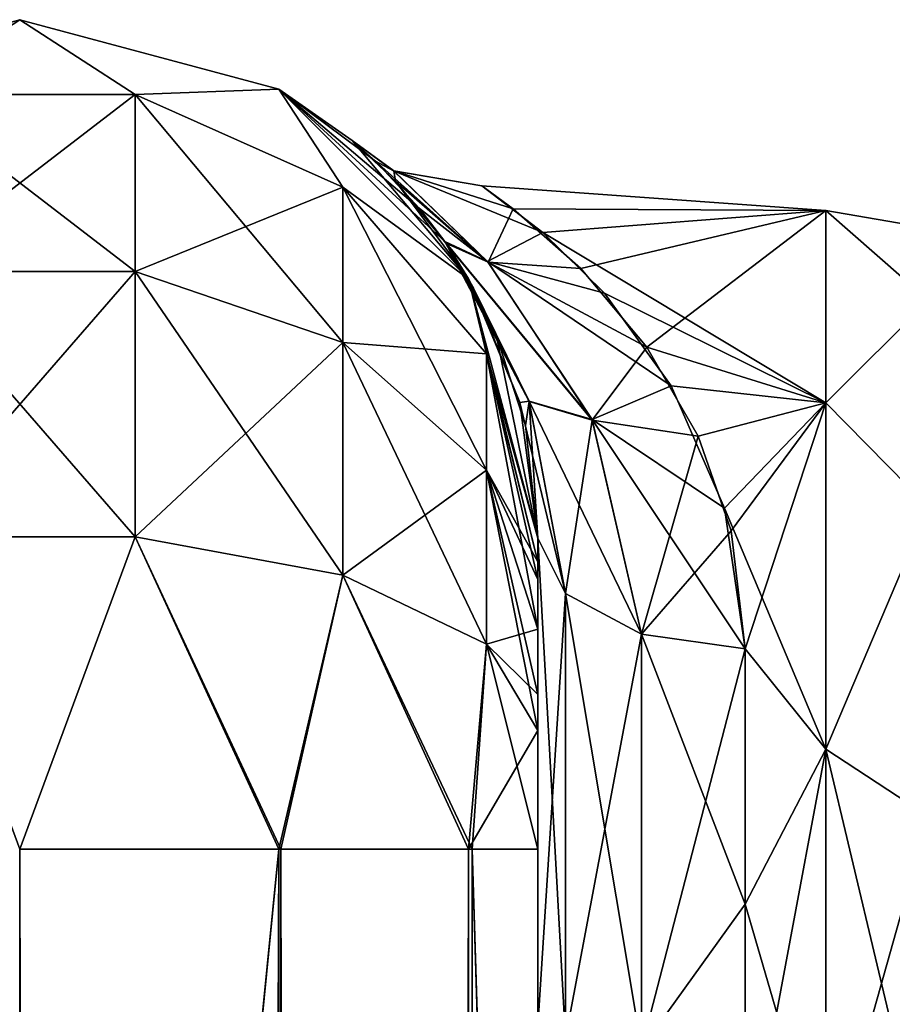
# Model space of a CAD drawing. Extents: x -23 to 470, y -2000 to 0.
# Tile 215 of 247: x 299 to 320, y -24 to 0. Entities that reach past the tile are written whole.
import ezdxf

# ---------------------------------------------------------------- set-up
doc = ezdxf.new("R2010")
doc.units = 0
doc.header["$LTSCALE"] = 65.185185
for name, color, linetype in [('341', 7, 'CONTINUOUS'), ('344', 7, 'CONTINUOUS'), ('359', 7, 'CONTINUOUS'), ('360', 7, 'CONTINUOUS'), ('363', 7, 'CONTINUOUS'), ('373', 7, 'CONTINUOUS'), ('377', 7, 'CONTINUOUS'), ('388', 7, 'CONTINUOUS'), ('389', 7, 'CONTINUOUS'), ('390', 7, 'CONTINUOUS'), ('399', 7, 'CONTINUOUS')]:
    doc.layers.add(name, color=color, linetype=linetype)

msp = doc.modelspace()

# ---------------------------------------------------------------- linework, layer by layer
at = {"layer": '341', "linetype": 'CONTINUOUS'}
for points in [[(311.55, -52.056, 35.673), (311.55, -54.118, 30.72), (311.55, -12.5, 95), (311.55, -52.056, 35.673)], [(311.55, -12.5, 95), (311.55, -54.118, 30.72), (311.55, -24.269, 28.753), (311.55, -12.5, 95)], [(311.55, -51.35, 41.001), (311.55, -52.056, 35.673), (311.55, -12.5, 95), (311.55, -51.35, 41.001)], [(311.55, -52.056, 46.329), (311.55, -51.35, 41.001), (311.55, -12.5, 95), (311.55, -52.056, 46.329)], [(311.55, -54.12, 51.282), (311.55, -52.056, 46.329), (311.55, -12.5, 95), (311.55, -54.12, 51.282)], [(311.55, -57.386, 55.522), (311.55, -54.12, 51.282), (311.55, -12.5, 95), (311.55, -57.386, 55.522)], [(311.55, -61.645, 58.772), (311.55, -57.386, 55.522), (311.55, -12.5, 95), (311.55, -61.645, 58.772)], [(311.55, -66.591, 60.816), (311.55, -61.645, 58.772), (311.55, -12.5, 95), (311.55, -66.591, 60.816)], [(311.55, -61.644, 64.228), (311.55, -66.591, 60.816), (311.55, -12.5, 95), (311.55, -61.644, 64.228)], [(311.55, -57.385, 67.479), (311.55, -61.644, 64.228), (311.55, -12.5, 95), (311.55, -57.385, 67.479)], [(311.55, -54.118, 71.72), (311.55, -57.385, 67.479), (311.55, -12.5, 95), (311.55, -54.118, 71.72)], [(311.55, -52.056, 76.673), (311.55, -54.118, 71.72), (311.55, -12.5, 95), (311.55, -52.056, 76.673)], [(311.55, -51.35, 82.001), (311.55, -52.056, 76.673), (311.55, -12.5, 95), (311.55, -51.35, 82.001)], [(311.55, -52.056, 87.329), (311.55, -51.35, 82.001), (311.55, -12.5, 95), (311.55, -52.056, 87.329)], [(311.55, -54.12, 92.282), (311.55, -52.056, 87.329), (311.55, -12.5, 95), (311.55, -54.12, 92.282)], [(311.55, -57.386, 96.522), (311.55, -54.12, 92.282), (311.55, -12.5, 95), (311.55, -57.386, 96.522)], [(311.55, -13.067, 97.86), (311.55, -57.386, 96.522), (311.55, -12.5, 95), (311.55, -13.067, 97.86)], [(311.55, -12.5, 24.51), (311.55, -12.5, 95), (311.55, -24.269, 28.753), (311.55, -12.5, 24.51)], [(311.55, -12.5, -95), (311.55, -12.5, -24.51), (311.55, -54.118, -92.28), (311.55, -12.5, -95)], [(311.55, -54.118, -92.28), (311.55, -12.5, -24.51), (311.55, -52.056, -87.327), (311.55, -54.118, -92.28)], [(311.55, -52.056, -87.327), (311.55, -12.5, -24.51), (311.55, -51.35, -81.999), (311.55, -52.056, -87.327)], [(311.55, -51.35, -81.999), (311.55, -12.5, -24.51), (311.55, -52.056, -76.671), (311.55, -51.35, -81.999)], [(311.55, -52.056, -76.671), (311.55, -12.5, -24.51), (311.55, -54.12, -71.718), (311.55, -52.056, -76.671)], [(311.55, -54.12, -71.718), (311.55, -12.5, -24.51), (311.55, -57.386, -67.478), (311.55, -54.12, -71.718)], [(311.55, -57.386, -67.478), (311.55, -12.5, -24.51), (311.55, -61.645, -64.228), (311.55, -57.386, -67.478)], [(311.55, -61.645, -64.228), (311.55, -12.5, -24.51), (311.55, -61.644, -58.772), (311.55, -61.645, -64.228)], [(311.55, -61.644, -58.772), (311.55, -12.5, -24.51), (311.55, -57.385, -55.521), (311.55, -61.644, -58.772)], [(311.55, -57.385, -55.521), (311.55, -12.5, -24.51), (311.55, -54.118, -51.28), (311.55, -57.385, -55.521)], [(311.55, -54.118, -51.28), (311.55, -12.5, -24.51), (311.55, -52.056, -46.327), (311.55, -54.118, -51.28)], [(311.55, -52.056, -46.327), (311.55, -12.5, -24.51), (311.55, -51.35, -40.999), (311.55, -52.056, -46.327)], [(311.55, -51.35, -40.999), (311.55, -12.5, -24.51), (311.55, -24.268, -28.753), (311.55, -51.35, -40.999)], [(311.55, -13.067, -97.86), (311.55, -12.5, -95), (311.55, -57.385, -96.521), (311.55, -13.067, -97.86)], [(311.55, -57.385, -96.521), (311.55, -12.5, -95), (311.55, -54.118, -92.28), (311.55, -57.385, -96.521)], [(311.55, -13.5, 98.734), (311.55, -57.386, 96.522), (311.55, -13.067, 97.86), (311.55, -13.5, 98.734)], [(311.55, -13.5, -98.734), (311.55, -13.067, -97.86), (311.55, -61.644, -99.772), (311.55, -13.5, -98.734)], [(311.55, -61.644, -99.772), (311.55, -13.067, -97.86), (311.55, -57.385, -96.521), (311.55, -61.644, -99.772)], [(311.55, -61.645, 99.772), (311.55, -57.386, 96.522), (311.55, -13.5, 98.734), (311.55, -61.645, 99.772)], [(311.55, -14.695, 100.301), (311.55, -61.645, 99.772), (311.55, -13.5, 98.734), (311.55, -14.695, 100.301)], [(311.55, -14.695, -100.301), (311.55, -13.5, -98.734), (311.55, -61.644, -99.772), (311.55, -14.695, -100.301)], [(311.55, -16.266, 101.5), (311.55, -61.645, 99.772), (311.55, -14.695, 100.301), (311.55, -16.266, 101.5)], [(311.55, -16.266, -101.5), (311.55, -14.695, -100.301), (311.55, -66.59, -101.816), (311.55, -16.266, -101.5)], [(311.55, -66.59, -101.816), (311.55, -14.695, -100.301), (311.55, -61.644, -99.772), (311.55, -66.59, -101.816)], [(311.55, -17.135, 101.931), (311.55, -61.645, 99.772), (311.55, -16.266, 101.5), (311.55, -17.135, 101.931)], [(311.55, -17.135, -101.931), (311.55, -16.266, -101.5), (311.55, -66.59, -101.816), (311.55, -17.135, -101.931)], [(311.55, -66.591, 101.816), (311.55, -61.645, 99.772), (311.55, -17.135, 101.931), (311.55, -66.591, 101.816)], [(311.55, -20, 102.5), (311.55, -66.591, 101.816), (311.55, -17.135, 101.931), (311.55, -20, 102.5)], [(311.55, -20, -102.5), (311.55, -17.135, -101.931), (311.55, -71.85, -102.5), (311.55, -20, -102.5)], [(311.55, -71.85, -102.5), (311.55, -17.135, -101.931), (311.55, -66.59, -101.816), (311.55, -71.85, -102.5)], [(311.55, -71.85, 102.5), (311.55, -66.591, 101.816), (311.55, -20, 102.5), (311.55, -71.85, 102.5)]]:
    msp.add_3dface(points, dxfattribs=at)
at = {"layer": '344', "linetype": 'CONTINUOUS'}
for points in [[(310.956, -4.557, 5.141), (318.5, -4.602, -5.341), (310.195, -4.006, -0.543), (310.956, -4.557, 5.141)], [(310.195, -4.006, -0.543), (318.5, -4.602, -5.341), (311.668, -5.128, -7.271), (310.195, -4.006, -0.543)], [(318.5, -4.602, 5.341), (318.5, -4.602, -5.341), (310.956, -4.557, 5.141), (318.5, -4.602, 5.341)], [(312.59, -6.001, 9.593), (318.5, -4.602, 5.341), (310.956, -4.557, 5.141), (312.59, -6.001, 9.593)], [(318.5, -4.602, -5.341), (318.5, -9.236, -14.964), (311.668, -5.128, -7.271), (318.5, -4.602, -5.341)], [(314.182, -7.897, 13.11), (318.5, -4.602, 5.341), (312.59, -6.001, 9.593), (314.182, -7.897, 13.11)], [(318.5, -9.236, 14.964), (318.5, -4.602, 5.341), (314.182, -7.897, 13.11), (318.5, -9.236, 14.964)], [(311.668, -5.128, -7.271), (318.5, -9.236, -14.964), (313.157, -6.597, -10.859), (311.668, -5.128, -7.271)], [(313.157, -6.597, -10.859), (318.5, -9.236, -14.964), (314.765, -8.824, -14.432), (313.157, -6.597, -10.859)], [(315.414, -10.04, 15.92), (318.5, -9.236, 14.964), (314.182, -7.897, 13.11), (315.414, -10.04, 15.92)], [(314.765, -8.824, -14.432), (318.5, -9.236, -14.964), (316.048, -11.778, -17.688), (314.765, -8.824, -14.432)], [(316.209, -12.322, 18.172), (318.5, -9.236, 14.964), (315.414, -10.04, 15.92), (316.209, -12.322, 18.172)], [(318.5, -9.236, -14.964), (318.5, -17.587, -21.623), (316.048, -11.778, -17.688), (318.5, -9.236, -14.964)], [(316.55, -15.172, 20.284), (318.5, -9.236, 14.964), (316.209, -12.322, 18.172), (316.55, -15.172, 20.284)], [(318.5, -17.587, 21.623), (318.5, -9.236, 14.964), (316.55, -15.172, 20.284), (318.5, -17.587, 21.623)], [(316.048, -11.778, -17.688), (318.5, -17.587, -21.623), (316.55, -15.172, -20.284), (316.048, -11.778, -17.688)], [(316.55, -15.172, -20.284), (318.5, -17.587, -21.623), (316.55, -21.323, -23.052), (316.55, -15.172, -20.284)], [(316.55, -21.323, 23.052), (318.5, -17.587, 21.623), (316.55, -15.172, 20.284), (316.55, -21.323, 23.052)], [(318.5, -17.587, -21.623), (318.5, -28, -24), (316.55, -21.323, -23.052), (318.5, -17.587, -21.623)], [(318.5, -28, 24), (318.5, -17.587, 21.623), (316.55, -28, 24), (318.5, -28, 24)], [(316.55, -28, 24), (318.5, -17.587, 21.623), (316.55, -21.323, 23.052), (316.55, -28, 24)], [(316.55, -21.323, -23.052), (318.5, -28, -24), (316.55, -28, -24), (316.55, -21.323, -23.052)]]:
    msp.add_3dface(points, dxfattribs=at)
at = {"layer": '359', "linetype": 'CONTINUOUS'}
for points in [[(311.55, -24.268, -28.753), (311.55, -12.5, -24.51), (312.22, -24.566, -26.277), (311.55, -24.268, -28.753)], [(312.22, -24.566, -26.277), (311.55, -12.5, -24.51), (312.22, -13.836, -22.397), (312.22, -24.566, -26.277)], [(312.22, -24.566, -26.277), (312.22, -13.836, -22.397), (314.052, -24.803, -24.461), (312.22, -24.566, -26.277)], [(314.052, -24.803, -24.461), (312.22, -13.836, -22.397), (314.052, -14.815, -20.849), (314.052, -24.803, -24.461)], [(316.55, -15.172, -20.284), (316.55, -21.323, -23.052), (314.052, -14.815, -20.849), (316.55, -15.172, -20.284)], [(316.55, -21.323, -23.052), (314.052, -24.803, -24.461), (314.052, -14.815, -20.849), (316.55, -21.323, -23.052)], [(316.55, -21.323, -23.052), (316.55, -28, -24), (314.052, -24.803, -24.461), (316.55, -21.323, -23.052)]]:
    msp.add_3dface(points, dxfattribs=at)
at = {"layer": '360', "linetype": 'CONTINUOUS'}
for points in [[(311.55, -12.5, 24.51), (311.55, -24.269, 28.753), (312.22, -13.836, 22.397), (311.55, -12.5, 24.51)], [(312.22, -13.836, 22.397), (311.55, -24.269, 28.753), (312.22, -24.566, 26.277), (312.22, -13.836, 22.397)], [(312.22, -13.836, 22.397), (312.22, -24.566, 26.277), (314.052, -14.815, 20.849), (312.22, -13.836, 22.397)], [(314.052, -14.815, 20.849), (312.22, -24.566, 26.277), (314.052, -24.803, 24.461), (314.052, -14.815, 20.849)], [(316.55, -15.172, 20.284), (314.052, -14.815, 20.849), (314.052, -24.803, 24.461), (316.55, -15.172, 20.284)], [(316.55, -21.323, 23.052), (316.55, -15.172, 20.284), (314.052, -24.803, 24.461), (316.55, -21.323, 23.052)], [(316.55, -28, 24), (316.55, -21.323, 23.052), (314.052, -24.803, 24.461), (316.55, -28, 24)]]:
    msp.add_3dface(points, dxfattribs=at)
at = {"layer": '363', "linetype": 'CONTINUOUS'}
for points in [[(318.5, -9.236, -14.964), (318.5, -4.602, -5.341), (320.975, -6.774, -8.792), (318.5, -9.236, -14.964)], [(318.5, -4.602, -5.341), (318.5, -4.602, 5.341), (320.975, -5.025, 0), (318.5, -4.602, -5.341)], [(318.5, -4.602, -5.341), (320.975, -5.025, 0), (320.975, -6.774, -8.792), (318.5, -4.602, -5.341)], [(318.5, -4.602, 5.341), (318.5, -9.236, 14.964), (320.975, -6.774, 8.792), (318.5, -4.602, 5.341)], [(318.5, -4.602, 5.341), (320.975, -6.774, 8.792), (320.975, -5.025, 0), (318.5, -4.602, 5.341)], [(318.5, -9.236, -14.964), (320.975, -6.774, -8.792), (320.975, -11.754, -16.246), (318.5, -9.236, -14.964)], [(318.5, -9.236, 14.964), (320.975, -11.754, 16.246), (320.975, -6.774, 8.792), (318.5, -9.236, 14.964)], [(318.5, -17.587, -21.623), (318.5, -9.236, -14.964), (320.975, -11.754, -16.246), (318.5, -17.587, -21.623)], [(318.5, -9.236, 14.964), (318.5, -17.587, 21.623), (320.975, -11.754, 16.246), (318.5, -9.236, 14.964)], [(318.5, -17.587, -21.623), (320.975, -11.754, -16.246), (320.975, -19.208, -21.226), (318.5, -17.587, -21.623)], [(318.5, -17.587, 21.623), (320.975, -19.208, 21.226), (320.975, -11.754, 16.246), (318.5, -17.587, 21.623)], [(318.5, -28, -24), (318.5, -17.587, -21.623), (320.975, -28, -22.975), (318.5, -28, -24)], [(318.5, -17.587, -21.623), (320.975, -19.208, -21.226), (320.975, -28, -22.975), (318.5, -17.587, -21.623)], [(318.5, -17.587, 21.623), (318.5, -28, 24), (320.975, -19.208, 21.226), (318.5, -17.587, 21.623)], [(318.5, -28, 24), (320.975, -28, 22.975), (320.975, -19.208, 21.226), (318.5, -28, 24)]]:
    msp.add_3dface(points, dxfattribs=at)
at = {"layer": '373', "linetype": 'CONTINUOUS'}
for points in [[(305.35, -20, 113.412), (299.05, -20, 115.1), (305.35, -1980, 113.412), (305.35, -20, 113.412)], [(305.35, -1980, 113.412), (299.05, -20, 115.1), (299.05, -83.45, 115.1), (305.35, -1980, 113.412)], [(309.962, -20, 108.8), (305.35, -20, 113.412), (309.962, -1980, 108.8), (309.962, -20, 108.8)], [(305.35, -20, 113.412), (305.35, -1980, 113.412), (309.962, -1980, 108.8), (305.35, -20, 113.412)], [(311.55, -71.85, 102.5), (311.55, -20, 102.5), (309.962, -20, 108.8), (311.55, -71.85, 102.5)], [(311.55, -1928.15, 102.5), (311.55, -71.85, 102.5), (309.962, -20, 108.8), (311.55, -1928.15, 102.5)], [(311.55, -1980, 102.5), (311.55, -1928.15, 102.5), (309.962, -20, 108.8), (311.55, -1980, 102.5)], [(311.55, -1980, 102.5), (309.962, -20, 108.8), (309.962, -1980, 108.8), (311.55, -1980, 102.5)]]:
    msp.add_3dface(points, dxfattribs=at)
at = {"layer": '377', "linetype": 'CONTINUOUS'}
for points in [[(299.05, -20, -115), (305.3, -20, -113.325), (299.05, -83.45, -115), (299.05, -20, -115)], [(305.3, -20, -113.325), (305.3, -1980, -113.325), (299.05, -1980, -115), (305.3, -20, -113.325)], [(305.3, -20, -113.325), (299.05, -1980, -115), (299.05, -1916.55, -115), (305.3, -20, -113.325)], [(299.05, -83.45, -115), (305.3, -20, -113.325), (299.05, -1916.55, -115), (299.05, -83.45, -115)], [(305.3, -20, -113.325), (309.875, -20, -108.75), (305.3, -1980, -113.325), (305.3, -20, -113.325)], [(309.875, -20, -108.75), (309.875, -1980, -108.75), (305.3, -1980, -113.325), (309.875, -20, -108.75)], [(311.55, -20, -102.5), (311.55, -71.85, -102.5), (309.875, -1980, -108.75), (311.55, -20, -102.5)], [(309.875, -20, -108.75), (311.55, -20, -102.5), (309.875, -1980, -108.75), (309.875, -20, -108.75)]]:
    msp.add_3dface(points, dxfattribs=at)
at = {"layer": '388', "linetype": 'CONTINUOUS'}
for points in [[(292.8, -1.675, -95), (299.05, 0, -95), (296.268, -1.806, -102.519), (292.8, -1.675, -95)], [(296.268, -1.806, -102.519), (299.05, 0, -95), (301.832, -1.806, -102.519), (296.268, -1.806, -102.519)], [(299.05, 0, -95), (305.3, -1.675, -95), (301.832, -1.806, -102.519), (299.05, 0, -95)], [(296.268, -1.806, -102.519), (301.832, -1.806, -102.519), (296.268, -6.074, -108.915), (296.268, -1.806, -102.519)], [(301.832, -1.806, -102.519), (301.832, -6.074, -108.915), (296.268, -6.074, -108.915), (301.832, -1.806, -102.519)], [(301.832, -1.806, -102.519), (305.3, -1.675, -95), (306.844, -4.037, -101.598), (301.832, -1.806, -102.519)], [(301.832, -1.806, -102.519), (306.844, -4.037, -101.598), (301.832, -6.074, -108.915), (301.832, -1.806, -102.519)], [(305.3, -1.675, -95), (309.875, -6.25, -95), (306.844, -4.037, -101.598), (305.3, -1.675, -95)], [(306.844, -4.037, -101.598), (306.844, -7.781, -107.209), (301.832, -6.074, -108.915), (306.844, -4.037, -101.598)], [(306.844, -4.037, -101.598), (309.875, -6.25, -95), (310.312, -8.056, -99.936), (306.844, -4.037, -101.598)], [(306.844, -4.037, -101.598), (310.312, -8.056, -99.936), (306.844, -7.781, -107.209), (306.844, -4.037, -101.598)], [(301.832, -12.466, -113.188), (296.268, -12.466, -113.188), (301.832, -6.074, -108.915), (301.832, -12.466, -113.188)], [(301.832, -6.074, -108.915), (296.268, -12.466, -113.188), (296.268, -6.074, -108.915), (301.832, -6.074, -108.915)], [(306.844, -7.781, -107.209), (301.832, -12.466, -113.188), (301.832, -6.074, -108.915), (306.844, -7.781, -107.209)], [(309.875, -6.25, -95), (311.55, -12.5, -95), (310.312, -8.056, -99.936), (309.875, -6.25, -95)], [(306.844, -13.39, -110.958), (301.832, -12.466, -113.188), (306.844, -7.781, -107.209), (306.844, -13.39, -110.958)], [(310.312, -8.056, -99.936), (310.312, -10.858, -104.135), (306.844, -7.781, -107.209), (310.312, -8.056, -99.936)], [(310.312, -10.858, -104.135), (306.844, -13.39, -110.958), (306.844, -7.781, -107.209), (310.312, -10.858, -104.135)], [(311.55, -12.5, -95), (311.55, -13.067, -97.86), (310.312, -8.056, -99.936), (311.55, -12.5, -95)], [(310.312, -8.056, -99.936), (311.55, -13.067, -97.86), (310.312, -10.858, -104.135), (310.312, -8.056, -99.936)], [(310.312, -15.054, -106.94), (306.844, -13.39, -110.958), (310.312, -10.858, -104.135), (310.312, -15.054, -106.94)], [(311.55, -13.067, -97.86), (311.55, -13.5, -98.734), (310.312, -10.858, -104.135), (311.55, -13.067, -97.86)], [(311.55, -13.5, -98.734), (311.55, -14.695, -100.301), (310.312, -10.858, -104.135), (311.55, -13.5, -98.734)], [(311.55, -14.695, -100.301), (310.312, -15.054, -106.94), (310.312, -10.858, -104.135), (311.55, -14.695, -100.301)], [(301.832, -12.466, -113.188), (299.05, -20, -115), (296.268, -12.466, -113.188), (301.832, -12.466, -113.188)], [(305.3, -20, -113.325), (299.05, -20, -115), (301.832, -12.466, -113.188), (305.3, -20, -113.325)], [(306.844, -13.39, -110.958), (305.3, -20, -113.325), (301.832, -12.466, -113.188), (306.844, -13.39, -110.958)], [(309.875, -20, -108.75), (305.3, -20, -113.325), (306.844, -13.39, -110.958), (309.875, -20, -108.75)], [(310.312, -15.054, -106.94), (309.875, -20, -108.75), (306.844, -13.39, -110.958), (310.312, -15.054, -106.94)], [(311.55, -14.695, -100.301), (311.55, -16.266, -101.5), (310.312, -15.054, -106.94), (311.55, -14.695, -100.301)], [(311.55, -17.135, -101.931), (309.875, -20, -108.75), (310.312, -15.054, -106.94), (311.55, -17.135, -101.931)], [(311.55, -16.266, -101.5), (311.55, -17.135, -101.931), (310.312, -15.054, -106.94), (311.55, -16.266, -101.5)], [(311.55, -17.135, -101.931), (311.55, -20, -102.5), (309.875, -20, -108.75), (311.55, -17.135, -101.931)]]:
    msp.add_3dface(points, dxfattribs=at)
at = {"layer": '389', "linetype": 'CONTINUOUS'}
for points in [[(299.05, 0, -95), (292.8, -1.675, -95), (299.05, 0, 95), (299.05, 0, -95)], [(299.05, 0, 95), (292.8, -1.675, -95), (292.8, -1.675, 95), (299.05, 0, 95)], [(305.3, -1.675, -95), (299.05, 0, -95), (305.3, -1.675, 95), (305.3, -1.675, -95)], [(305.3, -1.675, 95), (299.05, 0, -95), (299.05, 0, 95), (305.3, -1.675, 95)], [(309.875, -6.25, -95), (305.3, -1.675, -95), (309.303, -5.35, -13.796), (309.875, -6.25, -95)], [(309.303, -5.35, -13.796), (305.3, -1.675, -95), (308.695, -4.549, -11.478), (309.303, -5.35, -13.796)], [(308.695, -4.549, -11.478), (305.3, -1.675, -95), (307.635, -3.414, -6.677), (308.695, -4.549, -11.478)], [(307.635, -3.414, -6.677), (305.3, -1.675, -95), (307.074, -2.916, -2.105), (307.635, -3.414, -6.677)], [(307.074, -2.916, -2.105), (305.3, -1.675, -95), (307.073, -2.915, 2.1), (307.074, -2.916, -2.105)], [(307.073, -2.915, 2.1), (305.3, -1.675, -95), (305.3, -1.675, 95), (307.073, -2.915, 2.1)], [(309.875, -6.25, 95), (307.073, -2.915, 2.1), (305.3, -1.675, 95), (309.875, -6.25, 95)], [(308.116, -3.894, 9.068), (307.073, -2.915, 2.1), (309.875, -6.25, 95), (308.116, -3.894, 9.068)], [(309.327, -5.385, 13.885), (308.116, -3.894, 9.068), (309.875, -6.25, 95), (309.327, -5.385, 13.885)], [(310, -6.471, -16.362), (309.875, -6.25, -95), (309.303, -5.35, -13.796), (310, -6.471, -16.362)], [(309.455, -5.573, 14.358), (309.327, -5.385, 13.885), (309.875, -6.25, 95), (309.455, -5.573, 14.358)], [(310.548, -7.596, 18.461), (309.455, -5.573, 14.358), (309.875, -6.25, 95), (310.548, -7.596, 18.461)], [(311.55, -12.5, 95), (310.548, -7.596, 18.461), (309.875, -6.25, 95), (311.55, -12.5, 95)], [(311.55, -12.5, -24.51), (311.55, -12.5, -95), (309.875, -6.25, -95), (311.55, -12.5, -24.51)], [(311.55, -12.5, -24.51), (309.875, -6.25, -95), (311.115, -9.23, -20.924), (311.55, -12.5, -24.51)], [(311.115, -9.23, -20.924), (309.875, -6.25, -95), (310, -6.471, -16.362), (311.115, -9.23, -20.924)], [(310.548, -7.596, 18.461), (311.55, -12.5, 95), (311.251, -9.78, 21.638), (310.548, -7.596, 18.461)], [(311.55, -12.5, 95), (311.55, -12.5, 24.51), (311.251, -9.78, 21.638), (311.55, -12.5, 95)]]:
    msp.add_3dface(points, dxfattribs=at)
at = {"layer": '390', "linetype": 'CONTINUOUS'}
for points in [[(299.05, 0, 95), (292.8, -1.675, 95), (296.268, -1.806, 102.519), (299.05, 0, 95)], [(301.832, -1.806, 102.519), (299.05, 0, 95), (296.268, -1.806, 102.519), (301.832, -1.806, 102.519)], [(305.3, -1.675, 95), (299.05, 0, 95), (301.832, -1.806, 102.519), (305.3, -1.675, 95)], [(301.832, -1.806, 102.519), (296.268, -1.806, 102.519), (301.832, -6.074, 108.915), (301.832, -1.806, 102.519)], [(301.832, -6.074, 108.915), (296.268, -1.806, 102.519), (296.268, -6.074, 108.915), (301.832, -6.074, 108.915)], [(306.844, -4.037, 101.598), (305.3, -1.675, 95), (301.832, -1.806, 102.519), (306.844, -4.037, 101.598)], [(306.844, -4.037, 101.598), (301.832, -1.806, 102.519), (306.844, -7.781, 107.209), (306.844, -4.037, 101.598)], [(306.844, -7.781, 107.209), (301.832, -1.806, 102.519), (301.832, -6.074, 108.915), (306.844, -7.781, 107.209)], [(309.875, -6.25, 95), (305.3, -1.675, 95), (306.844, -4.037, 101.598), (309.875, -6.25, 95)], [(310.312, -8.056, 99.936), (309.875, -6.25, 95), (306.844, -4.037, 101.598), (310.312, -8.056, 99.936)], [(310.312, -8.056, 99.936), (306.844, -4.037, 101.598), (310.312, -10.858, 104.135), (310.312, -8.056, 99.936)], [(310.312, -10.858, 104.135), (306.844, -4.037, 101.598), (306.844, -7.781, 107.209), (310.312, -10.858, 104.135)], [(296.268, -12.466, 113.188), (301.832, -12.466, 113.188), (296.268, -6.074, 108.915), (296.268, -12.466, 113.188)], [(301.832, -12.466, 113.188), (301.832, -6.074, 108.915), (296.268, -6.074, 108.915), (301.832, -12.466, 113.188)], [(301.832, -12.466, 113.188), (306.844, -13.39, 110.958), (301.832, -6.074, 108.915), (301.832, -12.466, 113.188)], [(306.844, -13.39, 110.958), (306.844, -7.781, 107.209), (301.832, -6.074, 108.915), (306.844, -13.39, 110.958)], [(311.55, -13.067, 97.86), (311.55, -12.5, 95), (309.875, -6.25, 95), (311.55, -13.067, 97.86)], [(311.55, -13.067, 97.86), (309.875, -6.25, 95), (310.312, -8.056, 99.936), (311.55, -13.067, 97.86)], [(306.844, -13.39, 110.958), (310.312, -15.054, 106.94), (306.844, -7.781, 107.209), (306.844, -13.39, 110.958)], [(310.312, -15.054, 106.94), (310.312, -10.858, 104.135), (306.844, -7.781, 107.209), (310.312, -15.054, 106.94)], [(311.55, -14.695, 100.301), (311.55, -13.5, 98.734), (310.312, -8.056, 99.936), (311.55, -14.695, 100.301)], [(311.55, -14.695, 100.301), (310.312, -8.056, 99.936), (310.312, -10.858, 104.135), (311.55, -14.695, 100.301)], [(311.55, -13.5, 98.734), (311.55, -13.067, 97.86), (310.312, -8.056, 99.936), (311.55, -13.5, 98.734)], [(311.55, -17.135, 101.931), (311.55, -16.266, 101.5), (310.312, -10.858, 104.135), (311.55, -17.135, 101.931)], [(310.312, -15.054, 106.94), (311.55, -17.135, 101.931), (310.312, -10.858, 104.135), (310.312, -15.054, 106.94)], [(311.55, -16.266, 101.5), (311.55, -14.695, 100.301), (310.312, -10.858, 104.135), (311.55, -16.266, 101.5)], [(296.268, -12.466, 113.188), (299.05, -20, 115.1), (301.832, -12.466, 113.188), (296.268, -12.466, 113.188)], [(301.832, -12.466, 113.188), (299.05, -20, 115.1), (305.35, -20, 113.412), (301.832, -12.466, 113.188)], [(306.844, -13.39, 110.958), (301.832, -12.466, 113.188), (305.35, -20, 113.412), (306.844, -13.39, 110.958)], [(309.962, -20, 108.8), (306.844, -13.39, 110.958), (305.35, -20, 113.412), (309.962, -20, 108.8)], [(310.312, -15.054, 106.94), (306.844, -13.39, 110.958), (309.962, -20, 108.8), (310.312, -15.054, 106.94)], [(311.55, -20, 102.5), (310.312, -15.054, 106.94), (309.962, -20, 108.8), (311.55, -20, 102.5)], [(311.55, -20, 102.5), (311.55, -17.135, 101.931), (310.312, -15.054, 106.94), (311.55, -20, 102.5)]]:
    msp.add_3dface(points, dxfattribs=at)
at = {"layer": '399', "linetype": 'CONTINUOUS'}
for points in [[(307.074, -2.916, -2.105), (307.073, -2.915, 2.1), (308.071, -3.64, -3.91), (307.074, -2.916, -2.105)], [(307.073, -2.915, 2.1), (308.116, -3.894, 9.068), (308.076, -3.646, 3.95), (307.073, -2.915, 2.1)], [(308.071, -3.64, -3.91), (307.073, -2.915, 2.1), (308.076, -3.646, 3.95), (308.071, -3.64, -3.91)], [(307.635, -3.414, -6.677), (307.074, -2.916, -2.105), (308.071, -3.64, -3.91), (307.635, -3.414, -6.677)], [(308.695, -4.549, -11.478), (307.635, -3.414, -6.677), (310.338, -5.832, -10.85), (308.695, -4.549, -11.478)], [(310.338, -5.832, -10.85), (307.635, -3.414, -6.677), (308.071, -3.64, -3.91), (310.338, -5.832, -10.85)], [(310.195, -4.006, -0.543), (311.668, -5.128, -7.271), (308.071, -3.64, -3.91), (310.195, -4.006, -0.543)], [(310.195, -4.006, -0.543), (308.071, -3.64, -3.91), (308.076, -3.646, 3.95), (310.195, -4.006, -0.543)], [(311.668, -5.128, -7.271), (310.338, -5.832, -10.85), (308.071, -3.64, -3.91), (311.668, -5.128, -7.271)], [(310.956, -4.557, 5.141), (310.195, -4.006, -0.543), (308.076, -3.646, 3.95), (310.956, -4.557, 5.141)], [(310.956, -4.557, 5.141), (308.076, -3.646, 3.95), (310.349, -5.844, 10.875), (310.956, -4.557, 5.141)], [(308.076, -3.646, 3.95), (308.116, -3.894, 9.068), (310.349, -5.844, 10.875), (308.076, -3.646, 3.95)], [(308.116, -3.894, 9.068), (309.327, -5.385, 13.885), (310.349, -5.844, 10.875), (308.116, -3.894, 9.068)], [(309.303, -5.35, -13.796), (308.695, -4.549, -11.478), (310.338, -5.832, -10.85), (309.303, -5.35, -13.796)], [(312.59, -6.001, 9.593), (310.956, -4.557, 5.141), (310.349, -5.844, 10.875), (312.59, -6.001, 9.593)], [(311.668, -5.128, -7.271), (313.157, -6.597, -10.859), (310.338, -5.832, -10.85), (311.668, -5.128, -7.271)], [(310, -6.471, -16.362), (309.303, -5.35, -13.796), (311.341, -9.195, -18.7), (310, -6.471, -16.362)], [(311.341, -9.195, -18.7), (309.303, -5.35, -13.796), (312.857, -9.642, -16.492), (311.341, -9.195, -18.7)], [(312.857, -9.642, -16.492), (309.303, -5.35, -13.796), (310.338, -5.832, -10.85), (312.857, -9.642, -16.492)], [(309.327, -5.385, 13.885), (309.455, -5.573, 14.358), (311.344, -9.205, 18.709), (309.327, -5.385, 13.885)], [(310.349, -5.844, 10.875), (309.327, -5.385, 13.885), (312.862, -9.656, 16.505), (310.349, -5.844, 10.875)], [(312.862, -9.656, 16.505), (309.327, -5.385, 13.885), (311.344, -9.205, 18.709), (312.862, -9.656, 16.505)], [(309.455, -5.573, 14.358), (310.548, -7.596, 18.461), (311.344, -9.205, 18.709), (309.455, -5.573, 14.358)], [(313.157, -6.597, -10.859), (314.765, -8.824, -14.432), (310.338, -5.832, -10.85), (313.157, -6.597, -10.859)], [(314.765, -8.824, -14.432), (312.857, -9.642, -16.492), (310.338, -5.832, -10.85), (314.765, -8.824, -14.432)], [(314.182, -7.897, 13.11), (312.59, -6.001, 9.593), (310.349, -5.844, 10.875), (314.182, -7.897, 13.11)], [(314.182, -7.897, 13.11), (310.349, -5.844, 10.875), (312.862, -9.656, 16.505), (314.182, -7.897, 13.11)], [(311.115, -9.23, -20.924), (310, -6.471, -16.362), (311.341, -9.195, -18.7), (311.115, -9.23, -20.924)], [(310.548, -7.596, 18.461), (311.251, -9.78, 21.638), (311.344, -9.205, 18.709), (310.548, -7.596, 18.461)], [(315.414, -10.04, 15.92), (314.182, -7.897, 13.11), (312.862, -9.656, 16.505), (315.414, -10.04, 15.92)], [(314.765, -8.824, -14.432), (316.048, -11.778, -17.688), (312.857, -9.642, -16.492), (314.765, -8.824, -14.432)], [(312.22, -13.836, -22.397), (311.115, -9.23, -20.924), (311.341, -9.195, -18.7), (312.22, -13.836, -22.397)], [(311.55, -12.5, -24.51), (311.115, -9.23, -20.924), (312.22, -13.836, -22.397), (311.55, -12.5, -24.51)], [(311.251, -9.78, 21.638), (311.55, -12.5, 24.51), (311.344, -9.205, 18.709), (311.251, -9.78, 21.638)], [(314.052, -14.815, -20.849), (312.22, -13.836, -22.397), (311.341, -9.195, -18.7), (314.052, -14.815, -20.849)], [(314.052, -14.815, -20.849), (311.341, -9.195, -18.7), (312.857, -9.642, -16.492), (314.052, -14.815, -20.849)], [(311.55, -12.5, 24.51), (312.22, -13.836, 22.397), (311.344, -9.205, 18.709), (311.55, -12.5, 24.51)], [(312.22, -13.836, 22.397), (312.862, -9.656, 16.505), (311.344, -9.205, 18.709), (312.22, -13.836, 22.397)], [(312.22, -13.836, 22.397), (314.052, -14.815, 20.849), (312.862, -9.656, 16.505), (312.22, -13.836, 22.397)], [(316.048, -11.778, -17.688), (316.55, -15.172, -20.284), (312.857, -9.642, -16.492), (316.048, -11.778, -17.688)], [(316.55, -15.172, -20.284), (314.052, -14.815, -20.849), (312.857, -9.642, -16.492), (316.55, -15.172, -20.284)], [(314.052, -14.815, 20.849), (315.414, -10.04, 15.92), (312.862, -9.656, 16.505), (314.052, -14.815, 20.849)], [(316.209, -12.322, 18.172), (315.414, -10.04, 15.92), (314.052, -14.815, 20.849), (316.209, -12.322, 18.172)], [(316.55, -15.172, 20.284), (316.209, -12.322, 18.172), (314.052, -14.815, 20.849), (316.55, -15.172, 20.284)]]:
    msp.add_3dface(points, dxfattribs=at)

doc.saveas('drawing.dxf')
